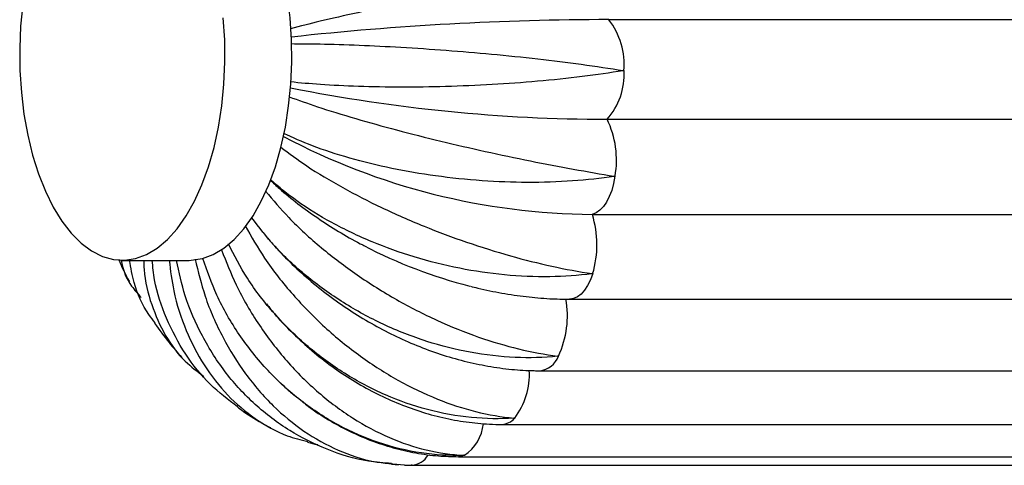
# Paper-space layout '_Inferior' of a CAD drawing. Header units: millimetres. Extents: x -353 to 353, y -312 to 312.
# Tile 1 of 9: x -353 to -209, y -60 to 5. Entities that reach past the tile are written whole.
import ezdxf

# ---------------------------------------------------------------- set-up
doc = ezdxf.new("R2010")
doc.units = ezdxf.units.MM

psp = doc.layouts.new('_Inferior')

# ---------------------------------------------------------------- linework, layer by layer
at = {"color": 7, "linetype": 'Continuous', "lineweight": 25}
for p, q in [((-266.67, 5.19), (-76.15, 5.19)), ((-266.95, -9.37), (-76.42, -9.37)), ((-269.1, -23.28), (-78.57, -23.28)), ((-337.75, -30), (-327.99, -30)), ((-272.44, -35.68), (-81.91, -35.68)), ((-276.77, -46.13), (-86.25, -46.13)), ((-282.31, -53.98), (-91.78, -53.98)), ((-288.67, -58.7), (-98.15, -58.7)), ((-298.44, -59.81), (-297.39, -59.87)), ((-296.54, -59.92), (-295.43, -59.96)), ((-295.43, -59.96), (-295.58, -59.96)), ((-295.43, -59.96), (-104.91, -59.96))]:
    psp.add_line(p, q, dxfattribs=at)
at = {"color": 7, "linetype": 'Continuous', "lineweight": 25, "flags": 128}
for points in [[(-327.99, -30), (-327.68, -29.99), (-326.06, -29.75), (-324.46, -29.16), (-322.9, -28.22), (-321.41, -26.96), (-319.99, -25.38), (-318.66, -23.5), (-317.45, -21.34), (-316.36, -18.94), (-315.4, -16.31), (-314.59, -13.5), (-313.94, -10.52), (-313.46, -7.42), (-313.14, -4.23), (-313, -1), (-313.03, 2.25), (-313.24, 5.47), (-313.62, 8.63), (-314.17, 11.68), (-314.89, 14.6), (-315.75, 17.35)], [(-352.28, 7.42), (-352.6, 4.23), (-352.74, 1), (-352.71, -2.25), (-352.5, -5.47), (-352.12, -8.63), (-351.57, -11.68), (-350.85, -14.6), (-349.99, -17.35)], [(-349.99, -17.35), (-348.98, -19.89), (-347.84, -22.21), (-346.58, -24.26), (-345.21, -26.02), (-343.76, -27.48), (-342.24, -28.62), (-340.67, -29.43), (-339.06, -29.89), (-337.44, -29.99), (-335.82, -29.75), (-334.22, -29.16), (-332.66, -28.22), (-331.17, -26.96), (-329.75, -25.38), (-328.43, -23.5), (-327.21, -21.34), (-326.12, -18.94), (-325.16, -16.31), (-324.35, -13.5), (-323.7, -10.52), (-323.22, -7.42), (-322.9, -4.23), (-322.76, -1), (-322.79, 2.25), (-323, 5.47)], [(-265.79, -17.71), (-265.99, -18.77), (-266.27, -19.77), (-266.62, -20.67), (-267.03, -21.47), (-267.49, -22.14), (-268, -22.67), (-268.54, -23.06), (-269.1, -23.28)]]:
    psp.add_lwpolyline(points, dxfattribs=at)
at = {"color": 8, "linetype": 'Continuous', "lineweight": 25, "flags": 128}
for points in [[(-269.05, -31.94), (-269.39, -32.86), (-269.79, -33.68), (-270.25, -34.37), (-270.75, -34.93), (-271.28, -35.34), (-271.84, -35.59), (-272.41, -35.68), (-272.44, -35.68)], [(-287.79, -58.5), (-288.35, -58.67), (-288.67, -58.7)]]:
    psp.add_lwpolyline(points, dxfattribs=at)
at = {"color": 7, "linetype": 'Continuous', "lineweight": 25}
for centre, radius, start, end in [((-266.5, -421.47), 426.66, 90.0236, 96.2636), ((-275.23, -1.4), 10.79, 355.372, 37.5779), ((-274.25, -2.84), 9.8, 318.175, 3.318), ((-266.7, 227.75), 237.12, 258.6963, 269.9402), ((-279.27, -15.34), 13.7, 350.0427, 25.8554), ((-268.33, 74.74), 98.03, 242.0899, 269.5519), ((-283.32, -27.69), 14.89, 343.3933, 17.2101), ((-269.5, 35.1), 71.05, 242.3627, 255.7525), ((-286.61, -38.12), 13.87, 334.9324, 10.4401)]:
    psp.add_arc(centre, radius, start, end, dxfattribs=at)
at = {"color": 8, "linetype": 'Continuous', "lineweight": 25}
for centre, radius, start, end in [((-277.17, -42.83), 3.33, 276.8309, 339.3556), ((-289.13, -46.59), 10.84, 323.3396, 2.6362), ((-282.42, -51.42), 2.56, 272.4148, 320.3571), ((-291.25, -53.27), 6.27, 303.5327, 354.1472), ((-295.69, -56.99), 2.98, 275.0586, 330.3711)]:
    psp.add_arc(centre, radius, start, end, dxfattribs=at)
at = {"color": 7, "linetype": 'Continuous', "lineweight": 25}
for points, knots in [([(-265.2, 13.33), (-265.24, 13.32), (-267.14, 13.01), (-271.16, 12.34), (-277.52, 11.24), (-284.16, 10.05), (-290.77, 8.8), (-297.28, 7.5), (-303.37, 6.22), (-308.82, 4.98), (-311.78, 4.23), (-313.17, 3.87)], [0, 0, 0, 0, 0.002549, 0.127769, 0.256623, 0.381845, 0.510713, 0.635683, 0.764281, 0.889207, 1, 1, 1, 1]), ([(-313.1, 1.68), (-311.73, 1.67), (-308.73, 1.65), (-303.27, 1.48), (-297.05, 1.18), (-290.52, 0.74), (-283.76, 0.17), (-277.09, -0.52), (-270.59, -1.33), (-266.5, -1.94), (-264.51, -2.26), (-264.47, -2.27)], [0, 0, 0, 0, 0.107947, 0.236381, 0.361243, 0.489729, 0.614842, 0.7436, 0.86871, 0.997453, 1, 1, 1, 1]), ([(-264.47, -2.27), (-264.51, -2.27), (-266.45, -2.59), (-270.56, -3.17), (-277.03, -3.85), (-283.78, -4.34), (-290.49, -4.62), (-297.1, -4.71), (-303.27, -4.6), (-308.78, -4.34), (-311.79, -4.06), (-313.2, -3.92)], [0, 0, 0, 0, 0.002547, 0.127667, 0.256418, 0.381539, 0.510305, 0.635175, 0.763669, 0.888496, 1, 1, 1, 1]), ([(-313.37, -6.09), (-312.04, -6.57), (-309.11, -7.63), (-303.78, -9.26), (-297.69, -10.96), (-291.3, -12.58), (-284.68, -14.1), (-278.15, -15.48), (-271.77, -16.7), (-267.77, -17.39), (-265.82, -17.7), (-265.79, -17.71)], [0, 0, 0, 0, 0.107514, 0.236011, 0.360934, 0.489482, 0.614655, 0.743475, 0.868646, 0.997452, 1, 1, 1, 1]), ([(-265.79, -17.71), (-265.82, -17.72), (-267.81, -18.02), (-271.99, -18.47), (-278.51, -18.68), (-285.28, -18.43), (-291.96, -17.73), (-298.5, -16.6), (-304.57, -15.11), (-309.95, -13.37), (-312.85, -12.05), (-314.21, -11.43)], [0, 0, 0, 0, 0.002547, 0.127669, 0.256421, 0.381545, 0.510312, 0.635184, 0.76368, 0.888509, 1, 1, 1, 1]), ([(-314.61, -13.47), (-313.38, -14.38), (-310.67, -16.4), (-305.66, -19.37), (-299.89, -22.35), (-293.77, -25.04), (-287.41, -27.42), (-281.1, -29.39), (-274.91, -30.94), (-271, -31.66), (-269.09, -31.94), (-269.05, -31.94)], [0, 0, 0, 0, 0.106315, 0.234984, 0.360075, 0.488795, 0.614137, 0.74313, 0.868469, 0.997449, 1, 1, 1, 1]), ([(-316.15, -18.26), (-315.71, -18.67), (-314.45, -19.87), (-312.13, -21.73), (-309.25, -23.83), (-306.19, -25.77), (-303.93, -27.1), (-302.66, -27.73), (-302.49, -27.82)], [0, 0, 0, 0, 0.114198, 0.328802, 0.542615, 0.755693, 0.968176, 1, 1, 1, 1]), ([(-269.05, -31.94), (-269.09, -31.95), (-271.12, -32.22), (-275.34, -32.51), (-281.87, -32.24), (-288.55, -31.26), (-295.08, -29.62), (-301.4, -27.36), (-307.18, -24.58), (-312.23, -21.5), (-314.88, -19.25), (-316.13, -18.19)], [0, 0, 0, 0, 0.0025491, 0.1277805, 0.2566457, 0.3818789, 0.5107589, 0.6357402, 0.7643489, 0.8892867, 1, 1, 1, 1]), ([(-316.82, -19.9), (-315.74, -21.19), (-313.34, -24.04), (-308.79, -28.17), (-303.48, -32.22), (-297.78, -35.8), (-291.78, -38.87), (-285.75, -41.3), (-279.78, -43.07), (-275.96, -43.77), (-274.09, -44), (-274.05, -44)], [0, 0, 0, 0, 0.106796, 0.235397, 0.36042, 0.489071, 0.614345, 0.743269, 0.86854, 0.99745, 1, 1, 1, 1]), ([(-274.05, -44), (-274.09, -44), (-276.15, -44.22), (-280.4, -44.34), (-286.86, -43.6), (-293.37, -41.96), (-299.63, -39.5), (-305.58, -36.26), (-310.93, -32.38), (-315.48, -28.18), (-317.77, -25.16), (-318.84, -23.76)], [0, 0, 0, 0, 0.002553, 0.127989, 0.257065, 0.382503, 0.511594, 0.636779, 0.765598, 0.89074, 1, 1, 1, 1]), ([(-319.8, -24.94), (-318.9, -26.54), (-316.91, -30.03), (-312.95, -35.04), (-308.23, -39.89), (-303.04, -44.11), (-297.47, -47.67), (-291.79, -50.39), (-286.06, -52.27), (-282.33, -52.9), (-280.48, -53.06), (-280.44, -53.06)], [0, 0, 0, 0, 0.107615, 0.236097, 0.361006, 0.489539, 0.614699, 0.743504, 0.868661, 0.997452, 1, 1, 1, 1]), ([(-317.2, -25.92), (-316.74, -26.48), (-315.51, -27.99), (-313.28, -30.28), (-310.55, -32.8), (-307.65, -35.14), (-304.59, -37.29), (-301.41, -39.24), (-298.12, -40.98), (-294.75, -42.48), (-291.31, -43.75), (-287.83, -44.76), (-284.34, -45.5), (-280.92, -45.97), (-278.4, -46.12), (-277.05, -46.13), (-276.77, -46.13)], [0, 0, 0, 0, 0.046915, 0.124893, 0.202857, 0.280815, 0.358789, 0.436804, 0.514879, 0.59304, 0.671309, 0.749699, 0.828205, 0.906802, 0.98069, 1, 1, 1, 1]), ([(-323.25, -28.48), (-322.58, -30.2), (-321.1, -34.04), (-317.86, -39.52), (-313.8, -44.85), (-309.19, -49.42), (-304.11, -53.22), (-298.8, -56.05), (-293.31, -57.9), (-289.65, -58.42), (-287.82, -58.5), (-287.79, -58.5)], [0, 0, 0, 0, 0.104804, 0.233691, 0.358993, 0.487931, 0.613485, 0.742696, 0.868247, 0.997444, 1, 1, 1, 1]), ([(-280.44, -53.06), (-280.48, -53.06), (-282.56, -53.21), (-286.82, -53.14), (-293.15, -51.99), (-299.41, -49.8), (-305.3, -46.69), (-310.78, -42.69), (-315.56, -37.97), (-319.52, -32.9), (-321.38, -29.29), (-322.26, -27.59)], [0, 0, 0, 0, 0.002549, 0.127797, 0.256679, 0.381928, 0.510825, 0.635822, 0.764447, 0.889401, 1, 1, 1, 1]), ([(-338.3, -29.85), (-337.97, -30.61), (-337.48, -31.74), (-336.88, -32.81), (-336.69, -33.16)], [0, 0, 0, 0, 0.67345, 1, 1, 1, 1]), ([(-337.87, -30.06), (-337.86, -30.11), (-337.7, -31.51), (-336.8, -33.39), (-335.5, -34.88), (-335.02, -35.42)], [0, 0, 0, 0, 0.023554, 0.644864, 1, 1, 1, 1]), ([(-332.94, -39.14), (-333.26, -38.74), (-334.66, -36.99), (-336, -33.91), (-336.51, -31.1), (-336.7, -30)], [0, 0, 0, 0, 0.152596, 0.669686, 1, 1, 1, 1]), ([(-334.6, -30), (-334.6, -30.44), (-334.57, -32.76), (-333.58, -36.51), (-331.59, -41.06), (-328.99, -44.62), (-326.78, -46.26), (-325.83, -46.97)], [0, 0, 0, 0, 0.0593375, 0.3126606, 0.5589375, 0.8123616, 1, 1, 1, 1]), ([(-320.92, -51.4), (-322.29, -50.36), (-325.18, -48.15), (-328.68, -43.75), (-331.4, -38.59), (-333, -33.92), (-333.29, -30.96), (-333.39, -30)], [0, 0, 0, 0, 0.2038389, 0.4308787, 0.6645077, 0.8914683, 1, 1, 1, 1]), ([(-330.9, -30), (-330.72, -31.5), (-330.28, -35.1), (-328.55, -40.29), (-325.9, -45.45), (-322.49, -49.82), (-318.38, -53.28), (-314.4, -55.56), (-311.68, -56.23), (-310.67, -56.47)], [0, 0, 0, 0, 0.1133253, 0.2733172, 0.4288589, 0.5889146, 0.744769, 0.9051632, 1, 1, 1, 1]), ([(-298.43, -59.69), (-299.56, -59.61), (-302.8, -59.38), (-307.86, -57.78), (-313.45, -55.01), (-318.42, -51.24), (-322.74, -46.57), (-326.16, -41.19), (-328.63, -35.61), (-329.45, -31.74), (-329.82, -30)], [0, 0, 0, 0, 0.074342, 0.212396, 0.346559, 0.484629, 0.618522, 0.756301, 0.890147, 1, 1, 1, 1]), ([(-327.12, -29.83), (-326.68, -31.64), (-325.7, -35.65), (-323.18, -41.31), (-319.83, -46.74), (-315.83, -51.37), (-311.25, -55.15), (-306.3, -57.87), (-301.32, -59.56), (-298.06, -59.77), (-296.54, -59.87)], [0, 0, 0, 0, 0.109097, 0.240739, 0.368719, 0.500414, 0.628651, 0.760624, 0.888859, 1, 1, 1, 1]), ([(-287.79, -58.5), (-287.83, -58.5), (-289.92, -58.57), (-294.15, -58.32), (-300.31, -56.84), (-306.26, -54.25), (-311.71, -50.69), (-316.63, -46.2), (-320.76, -40.98), (-324, -35.43), (-325.35, -31.53), (-325.98, -29.72)], [0, 0, 0, 0, 0.0025556, 0.1281078, 0.257303, 0.382857, 0.5120671, 0.6373686, 0.7663066, 0.8915644, 1, 1, 1, 1]), ([(-286.89, -33.78), (-286.54, -33.87), (-285.01, -34.28), (-282.29, -34.81), (-278.77, -35.34), (-275.48, -35.63), (-273.39, -35.67), (-272.44, -35.68)], [0, 0, 0, 0, 0.0719336, 0.3122615, 0.5535075, 0.7959083, 1, 1, 1, 1]), ([(-316.7, -36.35), (-316.26, -36.9), (-315.04, -38.43), (-312.82, -40.72), (-310.08, -43.24), (-307.17, -45.52), (-304.12, -47.57), (-300.94, -49.35), (-297.67, -50.87), (-294.33, -52.1), (-290.94, -53.04), (-287.53, -53.66), (-284.65, -53.95), (-282.91, -53.98), (-282.31, -53.98)], [0, 0, 0, 0, 0.050948, 0.14118, 0.231452, 0.321755, 0.412074, 0.502385, 0.592651, 0.682821, 0.772833, 0.862612, 0.952079, 1, 1, 1, 1]), ([(-333.03, -39.2), (-332.34, -40.16), (-331.11, -41.89), (-329.69, -43.48), (-329.05, -44.19)], [0, 0, 0, 0, 0.553223, 1, 1, 1, 1]), ([(-314.65, -47.89), (-314.22, -48.31), (-313.38, -49.15), (-312.45, -49.86), (-311.99, -50.21)], [0, 0, 0, 0, 0.508054, 1, 1, 1, 1]), ([(-320.95, -51.43), (-320.65, -51.65), (-319.39, -52.58), (-317.78, -53.59), (-316.42, -54.29), (-316.13, -54.44)], [0, 0, 0, 0, 0.192391, 0.830693, 1, 1, 1, 1]), ([(-311.41, -50.67), (-311.13, -50.9), (-309.94, -51.87), (-307.66, -53.33), (-304.61, -55.01), (-301.45, -56.37), (-298.21, -57.44), (-294.91, -58.19), (-291.72, -58.63), (-289.64, -58.68), (-288.67, -58.7)], [0, 0, 0, 0, 0.042778, 0.183366, 0.323564, 0.463317, 0.602583, 0.741348, 0.879625, 1, 1, 1, 1]), ([(-310.69, -56.56), (-310.22, -56.71), (-309.71, -56.87), (-309.19, -56.95), (-309.15, -56.96)], [0, 0, 0, 0, 0.926601, 1, 1, 1, 1])]:
    psp.add_open_spline(points, degree=3, knots=knots, dxfattribs=at)

doc.saveas('drawing.dxf')
